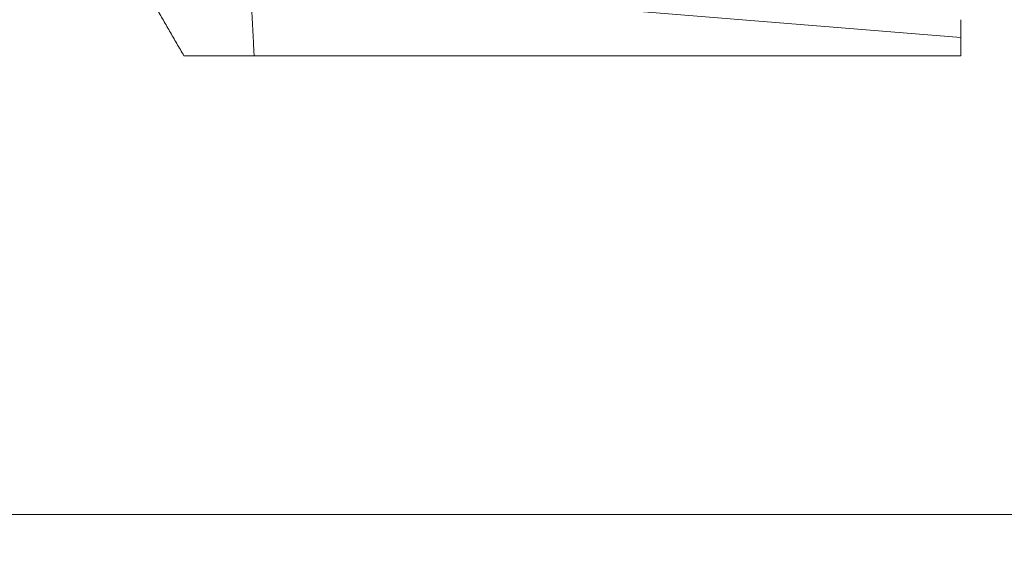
# Model space of a CAD drawing. Header units: millimetres. Extents: x 4 to 836, y 5 to 589.
# Tile 30 of 163: x 475.15 to 488.8, y 52.15 to 59.61. Entities that reach past the tile are written whole.
import ezdxf

# ---------------------------------------------------------------- set-up
doc = ezdxf.new("R2010")
doc.units = ezdxf.units.MM
doc.layers.add('1', color=7, linetype='Continuous', true_color=0xffffff)
doc.styles.add('ideas_simplex', font='simplex.shx')
doc.dimstyles.get("Standard").update_dxf_attribs({"dimtxt": 0.18, "dimasz": 0.18, "dimexe": 0.18, "dimexo": 0.0625, "dimgap": 0.09, "dimtad": 0, "dimtih": 1, "dimtoh": 1, "dimdec": 4, "dimzin": 0, "dimdsep": 46, "dimtxsty": 'Standard', "dimcen": 0.09, "dimadec": 0, "dimazin": 0, "dimtfac": 1, "dimtdec": 4, "dimtofl": 0, "dimtmove": 0, "dimatfit": 3, "dimfxl": 1, "dimtolj": 1, "dimtzin": 0, "dimarcsym": 0})

# ---------------------------------------------------------------- blocks, each defined once
blk = doc.blocks.new('_U7')
at = {"layer": '1', "color": 152, "lineweight": 13}
for p, q in [((379.695031, 110.932506), (379.695031, 29.92811)), ((504.495031, 61.055569), (504.495031, 29.92811))]:
    blk.add_line(p, q, dxfattribs=at)
at = {"layer": '1', "color": 87, "lineweight": 25}
for p, q in [((435.007531, 39.05311), (433.507531, 39.05311)), ((433.507531, 39.05311), (433.507531, 33.42811)), ((450.682531, 39.05311), (449.182531, 39.05311)), ((450.682531, 33.42811), (450.682531, 39.05311)), ((433.507531, 33.42811), (435.007531, 33.42811)), ((449.182531, 33.42811), (450.682531, 33.42811))]:
    blk.add_line(p, q, dxfattribs=at)
at = {"layer": '1', "color": 27, "lineweight": 13}
blk.add_line((379.695031, 31.92811), (504.495031, 31.92811), dxfattribs=at)
at = {"layer": '1', "color": 27, "lineweight": 18}
for points in [[(379.695031, 31.92811), (382.69503, 32.457091), (382.695033, 31.399129)], [(504.495031, 31.92811), (501.495033, 31.399129), (501.49503, 32.457091)]]:
    blk.add_solid(points, dxfattribs=at)
at = {"layer": '1', "color": 87, "linetype": 'Continuous', "lineweight": 25, "char_height": 3, "attachment_point": 7, "line_spacing_factor": 1.204819, "style": 'ideas_simplex'}
for s, insert in [('\\W1.1692;124,8', (434.979031, 41.18811)), ('\\W1.1692;4.913', (434.979031, 33.87561))]:
    blk.add_mtext(s, dxfattribs=dict(at, insert=insert))

msp = doc.modelspace()

# ---------------------------------------------------------------- linework, layer by layer
at = {"layer": '1', "color": 143, "linetype": 'Continuous', "lineweight": 13}
msp.add_line((488.195, 59.363), (482.769, 59.804), dxfattribs=at)
at = {"layer": '1', "color": 143, "linetype": 'Continuous', "lineweight": 18}
for p, q in [((488.195, 59.611), (488.195, 59.363)), ((488.195, 59.111), (488.195, 59.363)), ((478.402, 59.111), (488.195, 59.111))]:
    msp.add_line(p, q, dxfattribs=at)
at = {"layer": '1', "color": 251, "linetype": 'Continuous', "lineweight": 18}
msp.add_line((373.329, 52.756), (510.845, 52.756), dxfattribs=at)
at = {"layer": '1', "color": 143, "linetype": 'Continuous', "lineweight": 18}
msp.add_open_spline([(477.429, 59.111), (477.034, 59.795)], degree=1, dxfattribs=at)
at = {"layer": '1', "color": 143, "linetype": 'Continuous', "lineweight": 13}
msp.add_open_spline([(478.367, 59.797), (478.402, 59.111)], degree=1, dxfattribs=at)
at = {"layer": '1', "color": 143, "linetype": 'Continuous', "lineweight": 18}
msp.add_open_spline([(478.402, 59.111), (478.168, 59.111), (477.942, 59.111), (477.565, 59.111), (477.44, 59.111), (477.429, 59.111), (477.429, 59.111), (477.429, 59.111)], degree=3, knots=[0, 0, 0, 0, 0.444489, 0.444489, 0.97588, 0.97588, 1, 1, 1, 1], dxfattribs=at)

# ---------------------------------------------------------------- dimensions: what is measured, and where the dimension line sits
at = {"layer": '1', "color": 87, "linetype": 'Continuous', "lineweight": 25}
dim = msp.add_linear_dim(base=(379.695, 31.928), p1=(504.495, 66.893), p2=(379.695, 113.433), text='<>\\P[\\C87;{\\H1.00x;\\Fsimplex.shx;4.913\\Fsimplex.shx;}\\C87; ]', dimstyle='Standard', override={"dimtxt": 3, "dimasz": 3, "dimexe": 2, "dimexo": 2.5, "dimgap": 1.5, "dimtad": 1, "dimtih": 0, "dimtoh": 0, "dimdec": 2, "dimlfac": 1, "dimzin": 8, "dimdsep": 44, "dimlunit": 2, "dimtxsty": 'ideas_simplex', "dimsah": 1, "dimse1": 0, "dimse2": 0, "dimsd1": 0, "dimsd2": 0, "dimclrd": 27, "dimclre": 152, "dimclrt": 87, "dimtol": 0, "dimtm": -0.1, "dimtfac": 0.5, "dimtdec": 2, "dimtofl": 1, "dimtmove": 0, "dimtzin": 8, "dimlwd": 13, "dimlwe": 13}, dxfattribs=at)
dim.commit()
dim.dimension.update_dxf_attribs({"geometry": '_U7', "text_midpoint": (442.095, 31.928), "dimtype": 160})

doc.saveas('drawing.dxf')
